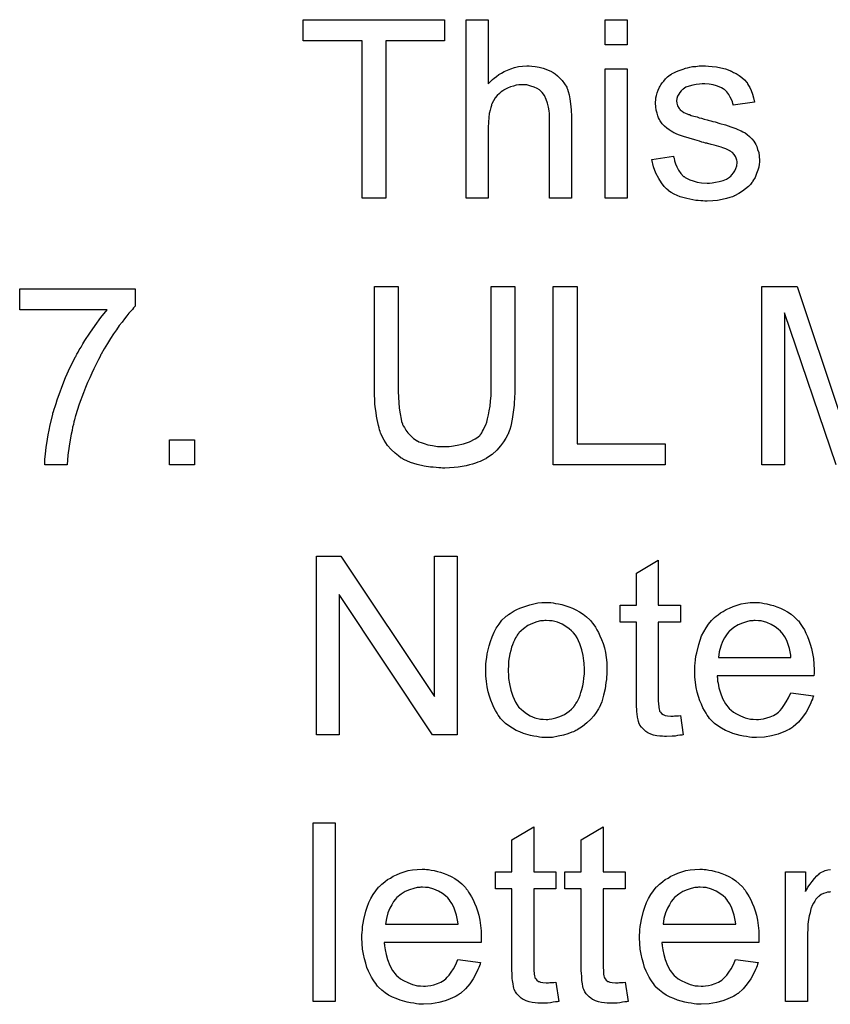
# Model space of a CAD drawing. Extents: x -1.7 to 9, y -2.8 to 5.2.
# Tile 87 of 227: x 3.95 to 4.313, y -0.651 to -0.21. Entities that reach past the tile are written whole.
import ezdxf

# ---------------------------------------------------------------- set-up
doc = ezdxf.new("R2010")
doc.units = 0
doc.layers.add('qfn32-50-23-b_document', color=1, linetype='CONTINUOUS')

msp = doc.modelspace()

# ---------------------------------------------------------------- linework, layer by layer
at = {"layer": 'qfn32-50-23-b_document', "color": 1}
for points in [[(4.140558, -0.219006), (4.114178, -0.219006), (4.114178, -0.289583), (4.103534, -0.289583), (4.103534, -0.219006), (4.077154, -0.219006), (4.077154, -0.209519), (4.140558, -0.209519), (4.140558, -0.219006)], [(4.160111, -0.238212), (4.160227, -0.238096), (4.160458, -0.237865), (4.160805, -0.237518), (4.161384, -0.23694), (4.161962, -0.236361), (4.162772, -0.235667), (4.163814, -0.234973), (4.164855, -0.234163), (4.166012, -0.233469), (4.167285, -0.232774), (4.170293, -0.231502), (4.171913, -0.230923), (4.173648, -0.230576), (4.175499, -0.230345), (4.17735, -0.230229), (4.178392, -0.230229), (4.179664, -0.230345), (4.181169, -0.230576), (4.182904, -0.230807), (4.184755, -0.23127), (4.186606, -0.231964), (4.188458, -0.232774), (4.188689, -0.23289), (4.189268, -0.233237), (4.190078, -0.233816), (4.191119, -0.234625), (4.19216, -0.235667), (4.193317, -0.236824), (4.194358, -0.238212), (4.195284, -0.239832), (4.1954, -0.240063), (4.195631, -0.240642), (4.195978, -0.241683), (4.196325, -0.243187), (4.196672, -0.245038), (4.19702, -0.247237), (4.197251, -0.249898), (4.197367, -0.252906), (4.197367, -0.289583), (4.187532, -0.289583), (4.187532, -0.25279), (4.187532, -0.252675), (4.187532, -0.252443), (4.187532, -0.252096), (4.187532, -0.251633), (4.187416, -0.250361), (4.187185, -0.248741), (4.186722, -0.247005), (4.186144, -0.24527), (4.185334, -0.243534), (4.184292, -0.242146), (4.184177, -0.24203), (4.183714, -0.241567), (4.18302, -0.240989), (4.181979, -0.240411), (4.180706, -0.239716), (4.179202, -0.239254), (4.17735, -0.238791), (4.175268, -0.238675), (4.174574, -0.238675), (4.173764, -0.238791), (4.172607, -0.238906), (4.17145, -0.239254), (4.170061, -0.239601), (4.168673, -0.240179), (4.167169, -0.240989), (4.167053, -0.241105), (4.16659, -0.241452), (4.165896, -0.241915), (4.165086, -0.242609), (4.164161, -0.243534), (4.163235, -0.244576), (4.162425, -0.245848), (4.161731, -0.247237), (4.161615, -0.247468), (4.1615, -0.247931), (4.161268, -0.248857), (4.160921, -0.250014), (4.160574, -0.251518), (4.160343, -0.253369), (4.160227, -0.255452), (4.160111, -0.257881), (4.160111, -0.289583), (4.150277, -0.289583), (4.150277, -0.209519), (4.160111, -0.209519), (4.160111, -0.238212)], [(4.222358, -0.220742), (4.212523, -0.220742), (4.212523, -0.209519), (4.222358, -0.209519), (4.222358, -0.220742)], [(4.222358, -0.289583), (4.212523, -0.289583), (4.212523, -0.231502), (4.222358, -0.231502), (4.222358, -0.289583)], [(4.258803, -0.230345), (4.260539, -0.23046), (4.26239, -0.230692), (4.264357, -0.231154), (4.26644, -0.231617), (4.268406, -0.232311), (4.268522, -0.232311), (4.268638, -0.232427), (4.269216, -0.232659), (4.270142, -0.233121), (4.271299, -0.2337), (4.272572, -0.23451), (4.273844, -0.235435), (4.275001, -0.236477), (4.276043, -0.237634), (4.276158, -0.237749), (4.27639, -0.238212), (4.276852, -0.239022), (4.277431, -0.239948), (4.27801, -0.241336), (4.278588, -0.24284), (4.279051, -0.244576), (4.279514, -0.246542), (4.26991, -0.247815), (4.26991, -0.247584), (4.269795, -0.247121), (4.269563, -0.246311), (4.269216, -0.24527), (4.268638, -0.244228), (4.267944, -0.243071), (4.267134, -0.241915), (4.265977, -0.240873), (4.265861, -0.240757), (4.265398, -0.240526), (4.264704, -0.240063), (4.263663, -0.239601), (4.262506, -0.239138), (4.261002, -0.238675), (4.25915, -0.238444), (4.257184, -0.238328), (4.256026, -0.238328), (4.254869, -0.238444), (4.253365, -0.238559), (4.251861, -0.238906), (4.250242, -0.239253), (4.248737, -0.239832), (4.247465, -0.240642), (4.247349, -0.240757), (4.247002, -0.240989), (4.246539, -0.241452), (4.246076, -0.242146), (4.245498, -0.24284), (4.245035, -0.243766), (4.244688, -0.244807), (4.244572, -0.245848), (4.244572, -0.245964), (4.244572, -0.246195), (4.244688, -0.246542), (4.244688, -0.247005), (4.245035, -0.248162), (4.245729, -0.249319), (4.245845, -0.249435), (4.245961, -0.249551), (4.246192, -0.249898), (4.246655, -0.250245), (4.247118, -0.250592), (4.247812, -0.251055), (4.248622, -0.251402), (4.249547, -0.251865), (4.249663, -0.251865), (4.249894, -0.25198), (4.250357, -0.252096), (4.251167, -0.252443), (4.252324, -0.25279), (4.253828, -0.253137), (4.254754, -0.253484), (4.255795, -0.253716), (4.256952, -0.254063), (4.258225, -0.25441), (4.258341, -0.25441), (4.258688, -0.254526), (4.259266, -0.254642), (4.25996, -0.254873), (4.26077, -0.255104), (4.261811, -0.255336), (4.26401, -0.25603), (4.26644, -0.256724), (4.268869, -0.257534), (4.271068, -0.258344), (4.271993, -0.258691), (4.272803, -0.259038), (4.273034, -0.259154), (4.273497, -0.259385), (4.274191, -0.259732), (4.275233, -0.260311), (4.276274, -0.261005), (4.277315, -0.261931), (4.278357, -0.262972), (4.279282, -0.264129), (4.279398, -0.264245), (4.279629, -0.264707), (4.280092, -0.265402), (4.280555, -0.266443), (4.280902, -0.267716), (4.281365, -0.269104), (4.281596, -0.270724), (4.281712, -0.272575), (4.281712, -0.272806), (4.281712, -0.273385), (4.281596, -0.27431), (4.281365, -0.275583), (4.281018, -0.276972), (4.280439, -0.278476), (4.279745, -0.280211), (4.278819, -0.281831), (4.278704, -0.282062), (4.278241, -0.282525), (4.277662, -0.283335), (4.276737, -0.284261), (4.275464, -0.285302), (4.274076, -0.286459), (4.272456, -0.2875), (4.270489, -0.288542), (4.270373, -0.288542), (4.270258, -0.288657), (4.269563, -0.288889), (4.268406, -0.289236), (4.266902, -0.289699), (4.265051, -0.290161), (4.262968, -0.290509), (4.26077, -0.29074), (4.258225, -0.290856), (4.257184, -0.290856), (4.256374, -0.29074), (4.255448, -0.29074), (4.254291, -0.290624), (4.253134, -0.290509), (4.251861, -0.290277), (4.249084, -0.289699), (4.246192, -0.288889), (4.243415, -0.287732), (4.242142, -0.287038), (4.240985, -0.286228), (4.24087, -0.286112), (4.240754, -0.285996), (4.24006, -0.285302), (4.239019, -0.284261), (4.237862, -0.282641), (4.236589, -0.280674), (4.235316, -0.27836), (4.234275, -0.275468), (4.233465, -0.272228), (4.243184, -0.270724), (4.243184, -0.270839), (4.243184, -0.270955), (4.243415, -0.271649), (4.243647, -0.272806), (4.244109, -0.274079), (4.244688, -0.275467), (4.245382, -0.276972), (4.246423, -0.278476), (4.247696, -0.279748), (4.247927, -0.279864), (4.24839, -0.280211), (4.249316, -0.280674), (4.250473, -0.281252), (4.251977, -0.281831), (4.253712, -0.282294), (4.255795, -0.282641), (4.258225, -0.282757), (4.259382, -0.282757), (4.260539, -0.282641), (4.262043, -0.282409), (4.263663, -0.282062), (4.265398, -0.2816), (4.266902, -0.281021), (4.268291, -0.280096), (4.268406, -0.27998), (4.268869, -0.279633), (4.269332, -0.279054), (4.270026, -0.278244), (4.270605, -0.277319), (4.271183, -0.276162), (4.27153, -0.275005), (4.271646, -0.273616), (4.271646, -0.273501), (4.271646, -0.273038), (4.27153, -0.272459), (4.271299, -0.271649), (4.270952, -0.270839), (4.270373, -0.27003), (4.269679, -0.269104), (4.268638, -0.26841), (4.268522, -0.268294), (4.268175, -0.268178), (4.267596, -0.267831), (4.266671, -0.267484), (4.265283, -0.267021), (4.264473, -0.266674), (4.263547, -0.266443), (4.262506, -0.266096), (4.261349, -0.265749), (4.260076, -0.265402), (4.258572, -0.265055), (4.258456, -0.265055), (4.258109, -0.264939), (4.257531, -0.264823), (4.256836, -0.264592), (4.255911, -0.26436), (4.254869, -0.264013), (4.252671, -0.263435), (4.250126, -0.262625), (4.247696, -0.261931), (4.245382, -0.261121), (4.244341, -0.260658), (4.243531, -0.260311), (4.2433, -0.260195), (4.242837, -0.259964), (4.242142, -0.259501), (4.241217, -0.258922), (4.240176, -0.258113), (4.239134, -0.257187), (4.238093, -0.256146), (4.237167, -0.254873), (4.237052, -0.254757), (4.23682, -0.254294), (4.236473, -0.253484), (4.236126, -0.252559), (4.235779, -0.251402), (4.235432, -0.250014), (4.2352, -0.248625), (4.235085, -0.247005), (4.235085, -0.246774), (4.235085, -0.246311), (4.2352, -0.245617), (4.235316, -0.244576), (4.235548, -0.243534), (4.235779, -0.242262), (4.236242, -0.241105), (4.23682, -0.239832), (4.236936, -0.239716), (4.237167, -0.239253), (4.237515, -0.238675), (4.238093, -0.237865), (4.238787, -0.237055), (4.239597, -0.236014), (4.240523, -0.235088), (4.24168, -0.234278), (4.241795, -0.234163), (4.242142, -0.234047), (4.242605, -0.2337), (4.2433, -0.233353), (4.244225, -0.23289), (4.245266, -0.232427), (4.246539, -0.231964), (4.247927, -0.231501), (4.248159, -0.231386), (4.248622, -0.23127), (4.249432, -0.231039), (4.250473, -0.230807), (4.251746, -0.230576), (4.253134, -0.23046), (4.254754, -0.230229), (4.257531, -0.230229), (4.258803, -0.230345)], [(4.001834, -0.337876), (4.001718, -0.337992), (4.001486, -0.338223), (4.001024, -0.338686), (4.000561, -0.33938), (3.999867, -0.34019), (3.998941, -0.341116), (3.998015, -0.342273), (3.996974, -0.343661), (3.995933, -0.34505), (3.99466, -0.346669), (3.993387, -0.348521), (3.992115, -0.350372), (3.990726, -0.352454), (3.989338, -0.354653), (3.98795, -0.357082), (3.986561, -0.359512), (3.986445, -0.359628), (3.986214, -0.360091), (3.985867, -0.360785), (3.985289, -0.361826), (3.98471, -0.363099), (3.984016, -0.364487), (3.983206, -0.366107), (3.982396, -0.367958), (3.98147, -0.370041), (3.980429, -0.372123), (3.979503, -0.374437), (3.978578, -0.376867), (3.976727, -0.381842), (3.974991, -0.387164), (3.974991, -0.38728), (3.974876, -0.387627), (3.97476, -0.388206), (3.974528, -0.3889), (3.974297, -0.389825), (3.974066, -0.390983), (3.973718, -0.392255), (3.973487, -0.393644), (3.97314, -0.395263), (3.972793, -0.396999), (3.972214, -0.400701), (3.971636, -0.404751), (3.971289, -0.409147), (3.961223, -0.409147), (3.961223, -0.409032), (3.961223, -0.408685), (3.961223, -0.408222), (3.961339, -0.407528), (3.961339, -0.406602), (3.961454, -0.405445), (3.96157, -0.404172), (3.961686, -0.402784), (3.961917, -0.401164), (3.962148, -0.399544), (3.962496, -0.397577), (3.962843, -0.395611), (3.96319, -0.393528), (3.963653, -0.391214), (3.96481, -0.38647), (3.96481, -0.386354), (3.964925, -0.385892), (3.965157, -0.385197), (3.965504, -0.384156), (3.965851, -0.382999), (3.966314, -0.381611), (3.966776, -0.379991), (3.967471, -0.378255), (3.968165, -0.376289), (3.968859, -0.374322), (3.970595, -0.369925), (3.972677, -0.365297), (3.974991, -0.360669), (3.975107, -0.360553), (3.975338, -0.360091), (3.975685, -0.359512), (3.976148, -0.358587), (3.976727, -0.357545), (3.977537, -0.356272), (3.978347, -0.354884), (3.979272, -0.35338), (3.98147, -0.350025), (3.983784, -0.346554), (3.986445, -0.342967), (3.989222, -0.339612), (3.95, -0.339612), (3.95, -0.330124), (4.001834, -0.330124), (4.001834, -0.337876)], [(4.172028, -0.375363), (4.172028, -0.375479), (4.172028, -0.375942), (4.172028, -0.37652), (4.172028, -0.37733), (4.171913, -0.378371), (4.171913, -0.379528), (4.171797, -0.380917), (4.171681, -0.382305), (4.171334, -0.385429), (4.170871, -0.388668), (4.170177, -0.391792), (4.169714, -0.393296), (4.169252, -0.394685), (4.169252, -0.394801), (4.169136, -0.395032), (4.168904, -0.395379), (4.168673, -0.395842), (4.167979, -0.397115), (4.166938, -0.398734), (4.165549, -0.400586), (4.163929, -0.402437), (4.161847, -0.404404), (4.159301, -0.406139), (4.159186, -0.406139), (4.158954, -0.406371), (4.158607, -0.406486), (4.158029, -0.406833), (4.157334, -0.40718), (4.156409, -0.407528), (4.155483, -0.407875), (4.154326, -0.408337), (4.153053, -0.4088), (4.151665, -0.409147), (4.150161, -0.409495), (4.148426, -0.409842), (4.14669, -0.410073), (4.144839, -0.410304), (4.140674, -0.410536), (4.139632, -0.410536), (4.138822, -0.41042), (4.137897, -0.41042), (4.13674, -0.410304), (4.135467, -0.410189), (4.134194, -0.410073), (4.131302, -0.40961), (4.128178, -0.408916), (4.12517, -0.40799), (4.122277, -0.406718), (4.122162, -0.406718), (4.12193, -0.406486), (4.121583, -0.406255), (4.12112, -0.406024), (4.119848, -0.405098), (4.118343, -0.403825), (4.116608, -0.402205), (4.114988, -0.400354), (4.113368, -0.39804), (4.112096, -0.395495), (4.112096, -0.395379), (4.11198, -0.395148), (4.111864, -0.394685), (4.111633, -0.394106), (4.111401, -0.393412), (4.11117, -0.392487), (4.110823, -0.391445), (4.110592, -0.390173), (4.11036, -0.388784), (4.110013, -0.38728), (4.109782, -0.38566), (4.10955, -0.383925), (4.109319, -0.381958), (4.109203, -0.379875), (4.109087, -0.377677), (4.109087, -0.375363), (4.109087, -0.329083), (4.119732, -0.329083), (4.119732, -0.375363), (4.119732, -0.375479), (4.119732, -0.375826), (4.119732, -0.376404), (4.119732, -0.377099), (4.119848, -0.377908), (4.119848, -0.37895), (4.119963, -0.381148), (4.120195, -0.383693), (4.120542, -0.386239), (4.121005, -0.388668), (4.121236, -0.38971), (4.121583, -0.390751), (4.121699, -0.390983), (4.12193, -0.391561), (4.122509, -0.392371), (4.123203, -0.393528), (4.124013, -0.394685), (4.12517, -0.395958), (4.126558, -0.39723), (4.128178, -0.398272), (4.128409, -0.398387), (4.128988, -0.398734), (4.130029, -0.399082), (4.131418, -0.399544), (4.133037, -0.400123), (4.13512, -0.40047), (4.137318, -0.400817), (4.139748, -0.400933), (4.140905, -0.400933), (4.141599, -0.400817), (4.142641, -0.400817), (4.143682, -0.400701), (4.146227, -0.400238), (4.149004, -0.39966), (4.151665, -0.398734), (4.154211, -0.397462), (4.155368, -0.396652), (4.156409, -0.395726), (4.156525, -0.395611), (4.15664, -0.395495), (4.156872, -0.395148), (4.157219, -0.394685), (4.157566, -0.393991), (4.158029, -0.393296), (4.158491, -0.392255), (4.158954, -0.391214), (4.159417, -0.389941), (4.159764, -0.388437), (4.160227, -0.386702), (4.160574, -0.38485), (4.160921, -0.382768), (4.161153, -0.38057), (4.161384, -0.378024), (4.161384, -0.375363), (4.161384, -0.329083), (4.172028, -0.329083), (4.172028, -0.375363)], [(4.199912, -0.39966), (4.239366, -0.39966), (4.239366, -0.409147), (4.189268, -0.409147), (4.189268, -0.329083), (4.199912, -0.329083), (4.199912, -0.39966)], [(4.316075, -0.409147), (4.292935, -0.341), (4.292935, -0.409147), (4.282753, -0.409147), (4.282753, -0.329083), (4.298604, -0.329083), (4.317579, -0.385892)], [(4.028329, -0.409147), (4.017106, -0.409147), (4.017106, -0.397925), (4.028329, -0.397925), (4.028329, -0.409147)], [(4.146111, -0.5301), (4.13512, -0.5301), (4.093237, -0.467275), (4.093237, -0.5301), (4.083055, -0.5301), (4.083055, -0.450036), (4.093931, -0.450036), (4.13593, -0.512977), (4.13593, -0.450036), (4.146111, -0.450036), (4.146111, -0.5301)], [(4.236358, -0.472019), (4.246308, -0.472019), (4.246308, -0.479655), (4.236358, -0.479655), (4.236358, -0.513786), (4.236358, -0.514018), (4.236358, -0.514481), (4.236358, -0.515175), (4.236473, -0.515985), (4.236589, -0.517836), (4.236705, -0.518646), (4.23682, -0.519224), (4.236936, -0.519456), (4.237283, -0.519918), (4.237746, -0.520497), (4.238556, -0.521076), (4.238787, -0.521191), (4.239366, -0.521423), (4.240407, -0.521654), (4.241911, -0.52177), (4.243068, -0.52177), (4.243647, -0.521654), (4.244457, -0.521654), (4.245382, -0.521538), (4.246308, -0.521423), (4.24758, -0.5301), (4.247349, -0.5301), (4.246886, -0.530216), (4.246076, -0.530332), (4.245035, -0.530447), (4.243878, -0.530679), (4.242605, -0.530794), (4.24006, -0.53091), (4.239134, -0.53091), (4.238209, -0.530794), (4.237052, -0.530679), (4.235663, -0.530563), (4.234275, -0.530216), (4.233002, -0.529869), (4.23173, -0.52929), (4.231614, -0.529175), (4.231267, -0.528943), (4.230804, -0.528596), (4.23011, -0.528018), (4.229531, -0.527439), (4.228837, -0.526629), (4.228143, -0.525819), (4.22768, -0.524778), (4.22768, -0.524662), (4.227449, -0.524199), (4.227333, -0.52339), (4.227101, -0.522233), (4.22687, -0.520729), (4.226754, -0.519803), (4.226754, -0.518762), (4.226639, -0.517489), (4.226523, -0.516216), (4.226523, -0.514828), (4.226523, -0.513208), (4.226523, -0.479655), (4.219234, -0.479655), (4.219234, -0.472019), (4.226523, -0.472019), (4.226523, -0.457672), (4.236358, -0.451771), (4.236358, -0.472019)], [(4.188111, -0.470862), (4.189152, -0.470978), (4.190309, -0.471209), (4.191582, -0.47144), (4.193086, -0.471672), (4.19621, -0.472713), (4.197829, -0.473291), (4.199449, -0.474101), (4.201069, -0.474911), (4.202689, -0.476068), (4.204193, -0.477225), (4.205697, -0.478614), (4.205813, -0.478729), (4.206044, -0.478961), (4.206391, -0.479424), (4.206854, -0.480002), (4.207432, -0.480812), (4.208127, -0.481853), (4.208821, -0.48301), (4.209515, -0.484283), (4.210209, -0.485671), (4.210904, -0.487407), (4.211598, -0.489142), (4.212176, -0.491109), (4.212639, -0.493192), (4.212986, -0.49539), (4.213217, -0.497704), (4.213333, -0.50025), (4.213333, -0.500365), (4.213333, -0.500712), (4.213333, -0.501291), (4.213333, -0.502101), (4.213217, -0.503026), (4.213102, -0.504183), (4.213102, -0.50534), (4.21287, -0.506613), (4.212523, -0.509506), (4.211829, -0.512398), (4.211019, -0.515291), (4.209862, -0.517952), (4.209862, -0.518067), (4.209747, -0.518183), (4.209515, -0.51853), (4.209284, -0.518993), (4.208474, -0.52015), (4.207432, -0.521538), (4.206044, -0.523158), (4.204309, -0.524778), (4.202342, -0.526398), (4.200028, -0.527902), (4.199912, -0.527902), (4.199796, -0.528018), (4.199449, -0.528249), (4.198871, -0.52848), (4.198292, -0.528712), (4.197598, -0.528943), (4.195863, -0.529637), (4.193896, -0.530216), (4.191466, -0.530794), (4.188921, -0.531257), (4.186144, -0.531373), (4.184987, -0.531373), (4.184061, -0.531257), (4.18302, -0.531141), (4.181863, -0.53091), (4.180474, -0.530679), (4.179086, -0.530447), (4.175962, -0.529522), (4.174227, -0.528827), (4.172607, -0.528133), (4.170987, -0.527208), (4.169367, -0.526166), (4.167863, -0.525009), (4.166359, -0.523621), (4.166243, -0.523505), (4.166012, -0.523274), (4.165665, -0.522811), (4.165202, -0.522117), (4.164623, -0.521307), (4.164045, -0.520381), (4.163351, -0.519224), (4.162657, -0.517836), (4.161962, -0.516332), (4.161268, -0.514596), (4.16069, -0.512745), (4.160111, -0.510778), (4.159648, -0.50858), (4.159301, -0.506266), (4.15907, -0.503721), (4.158954, -0.50106), (4.158954, -0.500828), (4.158954, -0.500365), (4.15907, -0.499555), (4.15907, -0.498398), (4.159186, -0.497126), (4.159417, -0.495506), (4.159648, -0.493886), (4.160111, -0.492035), (4.160574, -0.490184), (4.161153, -0.488217), (4.161847, -0.486134), (4.162772, -0.484167), (4.163698, -0.482316), (4.164971, -0.480465), (4.166243, -0.478729), (4.167863, -0.477225), (4.167979, -0.47711), (4.16821, -0.476994), (4.168673, -0.476647), (4.169252, -0.476184), (4.169946, -0.475721), (4.170871, -0.475143), (4.171797, -0.474564), (4.172954, -0.473986), (4.174227, -0.473407), (4.175615, -0.472829), (4.178739, -0.471787), (4.182326, -0.470978), (4.184177, -0.470862), (4.186144, -0.470746), (4.187301, -0.470746), (4.188111, -0.470862)], [(4.281712, -0.470862), (4.282637, -0.470977), (4.283794, -0.471209), (4.285067, -0.47144), (4.286571, -0.471787), (4.28796, -0.472134), (4.289579, -0.472713), (4.291084, -0.473291), (4.292703, -0.474101), (4.294323, -0.475027), (4.295943, -0.476068), (4.297447, -0.477341), (4.298836, -0.478729), (4.298951, -0.478845), (4.299183, -0.479076), (4.29953, -0.479539), (4.299993, -0.480233), (4.300571, -0.481043), (4.30115, -0.481969), (4.301844, -0.483126), (4.302538, -0.484514), (4.303232, -0.486018), (4.303926, -0.487638), (4.304505, -0.489489), (4.305083, -0.491456), (4.305546, -0.493655), (4.305893, -0.495969), (4.306125, -0.498398), (4.30624, -0.501059), (4.30624, -0.501175), (4.30624, -0.501638), (4.30624, -0.502448), (4.306125, -0.503605), (4.262737, -0.503605), (4.262737, -0.503721), (4.262737, -0.504068), (4.262853, -0.50453), (4.262853, -0.505225), (4.262968, -0.506034), (4.2632, -0.50696), (4.263547, -0.509043), (4.264241, -0.511357), (4.265167, -0.513902), (4.26644, -0.516216), (4.268059, -0.518299), (4.268175, -0.518299), (4.268291, -0.51853), (4.268985, -0.519109), (4.270026, -0.519918), (4.271415, -0.520728), (4.273266, -0.521654), (4.275348, -0.522464), (4.277662, -0.523042), (4.278935, -0.523158), (4.280324, -0.523274), (4.281249, -0.523274), (4.28229, -0.523158), (4.283563, -0.522927), (4.284952, -0.52258), (4.286571, -0.522117), (4.288075, -0.521423), (4.289579, -0.520497), (4.289695, -0.520381), (4.290274, -0.519918), (4.290968, -0.519224), (4.291778, -0.518299), (4.292703, -0.517026), (4.293745, -0.515406), (4.294786, -0.513555), (4.295712, -0.511357), (4.305893, -0.512629), (4.305893, -0.512745), (4.305778, -0.512976), (4.305662, -0.513439), (4.30543, -0.514134), (4.305083, -0.514828), (4.304736, -0.515753), (4.303811, -0.51772), (4.302654, -0.519918), (4.301034, -0.522232), (4.299183, -0.524431), (4.296869, -0.526513), (4.296753, -0.526513), (4.296521, -0.526745), (4.296174, -0.526976), (4.295712, -0.527323), (4.295017, -0.52767), (4.294323, -0.528018), (4.293398, -0.52848), (4.292356, -0.528943), (4.291199, -0.529406), (4.290042, -0.529869), (4.28715, -0.530563), (4.28391, -0.531141), (4.280324, -0.531373), (4.279051, -0.531373), (4.278241, -0.531257), (4.2772, -0.531141), (4.275927, -0.53091), (4.274538, -0.530679), (4.273034, -0.530447), (4.269795, -0.529522), (4.268059, -0.528827), (4.26644, -0.528133), (4.264704, -0.527208), (4.263084, -0.526166), (4.26158, -0.525009), (4.260076, -0.523621), (4.25996, -0.523505), (4.259729, -0.523274), (4.259382, -0.522811), (4.258919, -0.522117), (4.258341, -0.521307), (4.257762, -0.520381), (4.257068, -0.519224), (4.256374, -0.517952), (4.255679, -0.516447), (4.254985, -0.514828), (4.254407, -0.512976), (4.253828, -0.51101), (4.253365, -0.508927), (4.253018, -0.506613), (4.252787, -0.504183), (4.252671, -0.501638), (4.252671, -0.501522), (4.252671, -0.500944), (4.252671, -0.50025), (4.252787, -0.499208), (4.252903, -0.497935), (4.253018, -0.496547), (4.25325, -0.494927), (4.253597, -0.493308), (4.254522, -0.489605), (4.255101, -0.487754), (4.255795, -0.485787), (4.256721, -0.483936), (4.257762, -0.4822), (4.258919, -0.480465), (4.260192, -0.478845), (4.260307, -0.478729), (4.260539, -0.478498), (4.261002, -0.478151), (4.26158, -0.477572), (4.262274, -0.476994), (4.2632, -0.4763), (4.264241, -0.47549), (4.265514, -0.474796), (4.266787, -0.473986), (4.268291, -0.473291), (4.26991, -0.472597), (4.271646, -0.472019), (4.273497, -0.47144), (4.275464, -0.471093), (4.277547, -0.470862), (4.279745, -0.470746), (4.280902, -0.470746), (4.281712, -0.470862)], [(4.186144, -0.478845), (4.185449, -0.478845), (4.184871, -0.478961), (4.183598, -0.479077), (4.181863, -0.479539), (4.179896, -0.480233), (4.177813, -0.481159), (4.175846, -0.482548), (4.174805, -0.483473), (4.17388, -0.484399), (4.17388, -0.484514), (4.173648, -0.48463), (4.173417, -0.484977), (4.17307, -0.48544), (4.172722, -0.486019), (4.172375, -0.486713), (4.171913, -0.487638), (4.17145, -0.488564), (4.170987, -0.489721), (4.170524, -0.490878), (4.170177, -0.492266), (4.16983, -0.49377), (4.169483, -0.49539), (4.169252, -0.497126), (4.169136, -0.499093), (4.16902, -0.50106), (4.16902, -0.501175), (4.16902, -0.501522), (4.16902, -0.502101), (4.169136, -0.502911), (4.169136, -0.503836), (4.169252, -0.504878), (4.169599, -0.507307), (4.170177, -0.510084), (4.171103, -0.512861), (4.17226, -0.515522), (4.17307, -0.516679), (4.17388, -0.517836), (4.173995, -0.517836), (4.174111, -0.518067), (4.174805, -0.518646), (4.175846, -0.519572), (4.177235, -0.520497), (4.17897, -0.521538), (4.181053, -0.522464), (4.183483, -0.523043), (4.184755, -0.523158), (4.186144, -0.523274), (4.186838, -0.523274), (4.187416, -0.523158), (4.188689, -0.522927), (4.190425, -0.52258), (4.192276, -0.521885), (4.194358, -0.52096), (4.196325, -0.519572), (4.197367, -0.518646), (4.198292, -0.51772), (4.198408, -0.517605), (4.198524, -0.517489), (4.198755, -0.517142), (4.199102, -0.516679), (4.199449, -0.516101), (4.199912, -0.515406), (4.200375, -0.514481), (4.200838, -0.513555), (4.2013, -0.512398), (4.201648, -0.511125), (4.20211, -0.509737), (4.202457, -0.508233), (4.202805, -0.506497), (4.203036, -0.504762), (4.203267, -0.502795), (4.203267, -0.500712), (4.203267, -0.500597), (4.203267, -0.50025), (4.203267, -0.499671), (4.203152, -0.498977), (4.203152, -0.498051), (4.203036, -0.49701), (4.202689, -0.49458), (4.20211, -0.492035), (4.201185, -0.489258), (4.199912, -0.486713), (4.199218, -0.48544), (4.198292, -0.484399), (4.198292, -0.484283), (4.198061, -0.484167), (4.197367, -0.483473), (4.196325, -0.482663), (4.194937, -0.481622), (4.193201, -0.480581), (4.191119, -0.479655), (4.188805, -0.479077), (4.187532, -0.478961), (4.186144, -0.478845)], [(4.279861, -0.478845), (4.279167, -0.478845), (4.278704, -0.478961), (4.277431, -0.479076), (4.275927, -0.479423), (4.274076, -0.480002), (4.272109, -0.480812), (4.270258, -0.481969), (4.268406, -0.483473), (4.268175, -0.483704), (4.267712, -0.484283), (4.266902, -0.485324), (4.266092, -0.486713), (4.265167, -0.488332), (4.264357, -0.490415), (4.263663, -0.492845), (4.263316, -0.495506), (4.295827, -0.495506), (4.295827, -0.49539), (4.295827, -0.495159), (4.295712, -0.494812), (4.295712, -0.494349), (4.29548, -0.49296), (4.295133, -0.491456), (4.294555, -0.489605), (4.293976, -0.48787), (4.293051, -0.486134), (4.292009, -0.48463), (4.292009, -0.484514), (4.291778, -0.484399), (4.291199, -0.483704), (4.290158, -0.482779), (4.28877, -0.481738), (4.287034, -0.480696), (4.284952, -0.479771), (4.282522, -0.479076), (4.281249, -0.478961), (4.279861, -0.478845)], [(4.091501, -0.649665), (4.081666, -0.649665), (4.081666, -0.5696), (4.091501, -0.5696), (4.091501, -0.649665)], [(4.180474, -0.591583), (4.190425, -0.591583), (4.190425, -0.599219), (4.180474, -0.599219), (4.180474, -0.633351), (4.180474, -0.633582), (4.180474, -0.634045), (4.180474, -0.634739), (4.18059, -0.635549), (4.180706, -0.6374), (4.180821, -0.63821), (4.180937, -0.638789), (4.181053, -0.63902), (4.1814, -0.639483), (4.181863, -0.640062), (4.182673, -0.64064), (4.182904, -0.640756), (4.183483, -0.640987), (4.184524, -0.641218), (4.186028, -0.641334), (4.187185, -0.641334), (4.187763, -0.641218), (4.188573, -0.641218), (4.189499, -0.641103), (4.190425, -0.640987), (4.191697, -0.649665), (4.191466, -0.649665), (4.191003, -0.64978), (4.190193, -0.649896), (4.189152, -0.650012), (4.187995, -0.650243), (4.186722, -0.650359), (4.184177, -0.650475), (4.183251, -0.650475), (4.182325, -0.650359), (4.181168, -0.650243), (4.17978, -0.650127), (4.178392, -0.64978), (4.177119, -0.649433), (4.175846, -0.648855), (4.175731, -0.648739), (4.175383, -0.648508), (4.174921, -0.64816), (4.174226, -0.647582), (4.173648, -0.647004), (4.172954, -0.646194), (4.17226, -0.645384), (4.171797, -0.644342), (4.171797, -0.644227), (4.171565, -0.643764), (4.17145, -0.642954), (4.171218, -0.641797), (4.170987, -0.640293), (4.170871, -0.639367), (4.170871, -0.638326), (4.170756, -0.637053), (4.17064, -0.635781), (4.17064, -0.634392), (4.17064, -0.632772), (4.17064, -0.599219), (4.163351, -0.599219), (4.163351, -0.591583), (4.17064, -0.591583), (4.17064, -0.577236), (4.180474, -0.571336), (4.180474, -0.591583)], [(4.211598, -0.591583), (4.221548, -0.591583), (4.221548, -0.599219), (4.211598, -0.599219), (4.211598, -0.633351), (4.211598, -0.633582), (4.211598, -0.634045), (4.211598, -0.634739), (4.211713, -0.635549), (4.211829, -0.6374), (4.211945, -0.63821), (4.21206, -0.638789), (4.212176, -0.63902), (4.212523, -0.639483), (4.212986, -0.640062), (4.213796, -0.64064), (4.214027, -0.640756), (4.214606, -0.640987), (4.215647, -0.641218), (4.217151, -0.641334), (4.218308, -0.641334), (4.218887, -0.641218), (4.219697, -0.641218), (4.220622, -0.641103), (4.221548, -0.640987), (4.22282, -0.649665), (4.222589, -0.649665), (4.222126, -0.64978), (4.221316, -0.649896), (4.220275, -0.650012), (4.219118, -0.650243), (4.217845, -0.650359), (4.2153, -0.650475), (4.214374, -0.650475), (4.213449, -0.650359), (4.212292, -0.650243), (4.210903, -0.650127), (4.209515, -0.64978), (4.208242, -0.649433), (4.20697, -0.648855), (4.206854, -0.648739), (4.206507, -0.648508), (4.206044, -0.64816), (4.20535, -0.647582), (4.204771, -0.647004), (4.204077, -0.646194), (4.203383, -0.645384), (4.20292, -0.644342), (4.20292, -0.644227), (4.202689, -0.643764), (4.202573, -0.642954), (4.202342, -0.641797), (4.20211, -0.640293), (4.201994, -0.639367), (4.201994, -0.638326), (4.201879, -0.637053), (4.201763, -0.635781), (4.201763, -0.634392), (4.201763, -0.632772), (4.201763, -0.599219), (4.194474, -0.599219), (4.194474, -0.591583), (4.201763, -0.591583), (4.201763, -0.577236), (4.211598, -0.571336), (4.211598, -0.591583)], [(4.132459, -0.590426), (4.133384, -0.590542), (4.134541, -0.590773), (4.135814, -0.591005), (4.137318, -0.591352), (4.138707, -0.591699), (4.140326, -0.592277), (4.141831, -0.592856), (4.14345, -0.593666), (4.14507, -0.594591), (4.14669, -0.595633), (4.148194, -0.596905), (4.149582, -0.598294), (4.149698, -0.598409), (4.14993, -0.598641), (4.150277, -0.599104), (4.150739, -0.599798), (4.151318, -0.600608), (4.151896, -0.601533), (4.152591, -0.60269), (4.153285, -0.604079), (4.153979, -0.605583), (4.154673, -0.607203), (4.155252, -0.609054), (4.15583, -0.611021), (4.156293, -0.613219), (4.15664, -0.615533), (4.156872, -0.617963), (4.156987, -0.620624), (4.156987, -0.62074), (4.156987, -0.621202), (4.156987, -0.622012), (4.156872, -0.623169), (4.113484, -0.623169), (4.113484, -0.623285), (4.113484, -0.623632), (4.1136, -0.624095), (4.1136, -0.624789), (4.113715, -0.625599), (4.113947, -0.626525), (4.114294, -0.628607), (4.114988, -0.630921), (4.115914, -0.633467), (4.117186, -0.635781), (4.118806, -0.637863), (4.118922, -0.637863), (4.119038, -0.638095), (4.119732, -0.638673), (4.120773, -0.639483), (4.122162, -0.640293), (4.124013, -0.641218), (4.126095, -0.642028), (4.128409, -0.642607), (4.129682, -0.642723), (4.13107, -0.642838), (4.131996, -0.642838), (4.133037, -0.642723), (4.13431, -0.642491), (4.135698, -0.642144), (4.137318, -0.641681), (4.138822, -0.640987), (4.140326, -0.640062), (4.140442, -0.639946), (4.141021, -0.639483), (4.141715, -0.638789), (4.142525, -0.637863), (4.14345, -0.636591), (4.144492, -0.634971), (4.145533, -0.63312), (4.146458, -0.630921), (4.15664, -0.632194), (4.15664, -0.63231), (4.156524, -0.632541), (4.156409, -0.633004), (4.156177, -0.633698), (4.15583, -0.634392), (4.155483, -0.635318), (4.154557, -0.637285), (4.1534, -0.639483), (4.151781, -0.641797), (4.14993, -0.643995), (4.147615, -0.646078), (4.1475, -0.646078), (4.147268, -0.646309), (4.146921, -0.646541), (4.146458, -0.646888), (4.145764, -0.647235), (4.14507, -0.647582), (4.144145, -0.648045), (4.143103, -0.648508), (4.141946, -0.64897), (4.140789, -0.649433), (4.137897, -0.650127), (4.134657, -0.650706), (4.13107, -0.650937), (4.129798, -0.650937), (4.128988, -0.650822), (4.127947, -0.650706), (4.126674, -0.650475), (4.125285, -0.650243), (4.123781, -0.650012), (4.120542, -0.649086), (4.118806, -0.648392), (4.117186, -0.647698), (4.115451, -0.646772), (4.113831, -0.645731), (4.112327, -0.644574), (4.110823, -0.643185), (4.110707, -0.64307), (4.110476, -0.642838), (4.110129, -0.642375), (4.109666, -0.641681), (4.109087, -0.640871), (4.108509, -0.639946), (4.107815, -0.638789), (4.10712, -0.637516), (4.106426, -0.636012), (4.105732, -0.634392), (4.105154, -0.632541), (4.104575, -0.630574), (4.104112, -0.628491), (4.103765, -0.626178), (4.103534, -0.623748), (4.103418, -0.621202), (4.103418, -0.621087), (4.103418, -0.620508), (4.103418, -0.619814), (4.103534, -0.618773), (4.10365, -0.6175), (4.103765, -0.616112), (4.103997, -0.614492), (4.104344, -0.612872), (4.105269, -0.60917), (4.105848, -0.607318), (4.106542, -0.605351), (4.107468, -0.6035), (4.108509, -0.601765), (4.109666, -0.600029), (4.110939, -0.598409), (4.111054, -0.598294), (4.111286, -0.598062), (4.111748, -0.597715), (4.112327, -0.597137), (4.113021, -0.596558), (4.113947, -0.595864), (4.114988, -0.595054), (4.116261, -0.59436), (4.117533, -0.59355), (4.119038, -0.592856), (4.120657, -0.592162), (4.122393, -0.591583), (4.124244, -0.591005), (4.126211, -0.590658), (4.128294, -0.590426), (4.130492, -0.590311), (4.131649, -0.590311), (4.132459, -0.590426)], [(4.256952, -0.590426), (4.257878, -0.590542), (4.259035, -0.590773), (4.260307, -0.591005), (4.261811, -0.591352), (4.2632, -0.591699), (4.26482, -0.592277), (4.266324, -0.592856), (4.267944, -0.593666), (4.269563, -0.594591), (4.271183, -0.595633), (4.272687, -0.596905), (4.274076, -0.598294), (4.274191, -0.598409), (4.274423, -0.598641), (4.27477, -0.599104), (4.275233, -0.599798), (4.275811, -0.600608), (4.27639, -0.601533), (4.277084, -0.60269), (4.277778, -0.604079), (4.278472, -0.605583), (4.279166, -0.607203), (4.279745, -0.609054), (4.280323, -0.611021), (4.280786, -0.613219), (4.281133, -0.615533), (4.281365, -0.617963), (4.28148, -0.620624), (4.28148, -0.62074), (4.28148, -0.621202), (4.28148, -0.622012), (4.281365, -0.623169), (4.237977, -0.623169), (4.237977, -0.623285), (4.237977, -0.623632), (4.238093, -0.624095), (4.238093, -0.624789), (4.238209, -0.625599), (4.23844, -0.626524), (4.238787, -0.628607), (4.239481, -0.630921), (4.240407, -0.633466), (4.24168, -0.63578), (4.243299, -0.637863), (4.243415, -0.637863), (4.243531, -0.638095), (4.244225, -0.638673), (4.245266, -0.639483), (4.246655, -0.640293), (4.248506, -0.641218), (4.250588, -0.642028), (4.252903, -0.642607), (4.254175, -0.642722), (4.255564, -0.642838), (4.256489, -0.642838), (4.25753, -0.642722), (4.258803, -0.642491), (4.260192, -0.642144), (4.261811, -0.641681), (4.263315, -0.640987), (4.26482, -0.640061), (4.264935, -0.639946), (4.265514, -0.639483), (4.266208, -0.638789), (4.267018, -0.637863), (4.267944, -0.63659), (4.268985, -0.634971), (4.270026, -0.633119), (4.270952, -0.630921), (4.281133, -0.632194), (4.281133, -0.632309), (4.281018, -0.632541), (4.280902, -0.633004), (4.280671, -0.633698), (4.280323, -0.634392), (4.279976, -0.635318), (4.279051, -0.637285), (4.277894, -0.639483), (4.276274, -0.641797), (4.274423, -0.643995), (4.272109, -0.646078), (4.271993, -0.646078), (4.271762, -0.646309), (4.271414, -0.646541), (4.270952, -0.646888), (4.270257, -0.647235), (4.269563, -0.647582), (4.268638, -0.648045), (4.267596, -0.648508), (4.266439, -0.64897), (4.265282, -0.649433), (4.26239, -0.650127), (4.25915, -0.650706), (4.255564, -0.650937), (4.254291, -0.650937), (4.253481, -0.650822), (4.25244, -0.650706), (4.251167, -0.650474), (4.249779, -0.650243), (4.248275, -0.650012), (4.245035, -0.649086), (4.243299, -0.648392), (4.24168, -0.647698), (4.239944, -0.646772), (4.238324, -0.645731), (4.23682, -0.644574), (4.235316, -0.643185), (4.2352, -0.64307), (4.234969, -0.642838), (4.234622, -0.642375), (4.234159, -0.641681), (4.233581, -0.640871), (4.233002, -0.639946), (4.232308, -0.638789), (4.231614, -0.637516), (4.230919, -0.636012), (4.230225, -0.634392), (4.229647, -0.632541), (4.229068, -0.630574), (4.228605, -0.628491), (4.228258, -0.626178), (4.228027, -0.623748), (4.227911, -0.621202), (4.227911, -0.621087), (4.227911, -0.620508), (4.227911, -0.619814), (4.228027, -0.618773), (4.228143, -0.6175), (4.228258, -0.616112), (4.22849, -0.614492), (4.228837, -0.612872), (4.229762, -0.60917), (4.230341, -0.607318), (4.231035, -0.605351), (4.231961, -0.6035), (4.233002, -0.601765), (4.234159, -0.600029), (4.235432, -0.598409), (4.235547, -0.598294), (4.235779, -0.598062), (4.236242, -0.597715), (4.23682, -0.597137), (4.237514, -0.596558), (4.23844, -0.595864), (4.239481, -0.595054), (4.240754, -0.59436), (4.242027, -0.59355), (4.243531, -0.592856), (4.245151, -0.592162), (4.246886, -0.591583), (4.248737, -0.591005), (4.250704, -0.590658), (4.252787, -0.590426), (4.254985, -0.59031), (4.256142, -0.59031), (4.256952, -0.590426)], [(4.313645, -0.600492), (4.313066, -0.600608), (4.312257, -0.600723), (4.311447, -0.600955), (4.310405, -0.601302), (4.309364, -0.601765), (4.308439, -0.602459), (4.308323, -0.602575), (4.307976, -0.602806), (4.307629, -0.603269), (4.30705, -0.603847), (4.306472, -0.604657), (4.305893, -0.605583), (4.305315, -0.606624), (4.304852, -0.607897), (4.304736, -0.608128), (4.30462, -0.608822), (4.304389, -0.609864), (4.304042, -0.611252), (4.303695, -0.612988), (4.303463, -0.614955), (4.303348, -0.617037), (4.303232, -0.619351), (4.303232, -0.649664), (4.293398, -0.649664), (4.293398, -0.591583), (4.302306, -0.591583), (4.302306, -0.600376), (4.302422, -0.600261), (4.302885, -0.599451), (4.303463, -0.598409), (4.304389, -0.597137), (4.305315, -0.595864), (4.306356, -0.594476), (4.307397, -0.593319), (4.308439, -0.592393), (4.308554, -0.592277), (4.308901, -0.592046), (4.309596, -0.591699), (4.31029, -0.591352), (4.311215, -0.591005), (4.312372, -0.590658), (4.313529, -0.590426)], [(4.130608, -0.598409), (4.129913, -0.598409), (4.129451, -0.598525), (4.128178, -0.598641), (4.126674, -0.598988), (4.124823, -0.599567), (4.122856, -0.600376), (4.121005, -0.601533), (4.119153, -0.603038), (4.118922, -0.603269), (4.118459, -0.603847), (4.117649, -0.604889), (4.116839, -0.606277), (4.115914, -0.607897), (4.115104, -0.60998), (4.11441, -0.612409), (4.114062, -0.61507), (4.146574, -0.61507), (4.146574, -0.614955), (4.146574, -0.614723), (4.146458, -0.614376), (4.146458, -0.613913), (4.146227, -0.612525), (4.14588, -0.611021), (4.145301, -0.60917), (4.144723, -0.607434), (4.143797, -0.605699), (4.142756, -0.604194), (4.142756, -0.604079), (4.142525, -0.603963), (4.141946, -0.603269), (4.140905, -0.602343), (4.139516, -0.601302), (4.137781, -0.600261), (4.135698, -0.599335), (4.133269, -0.598641), (4.131996, -0.598525), (4.130608, -0.598409)], [(4.255101, -0.598409), (4.254407, -0.598409), (4.253944, -0.598525), (4.252671, -0.598641), (4.251167, -0.598988), (4.249316, -0.599566), (4.247349, -0.600376), (4.245498, -0.601533), (4.243646, -0.603037), (4.243415, -0.603269), (4.242952, -0.603847), (4.242142, -0.604889), (4.241333, -0.606277), (4.240407, -0.607897), (4.239597, -0.609979), (4.238903, -0.612409), (4.238556, -0.61507), (4.271067, -0.61507), (4.271067, -0.614955), (4.271067, -0.614723), (4.270952, -0.614376), (4.270952, -0.613913), (4.27072, -0.612525), (4.270373, -0.611021), (4.269795, -0.609169), (4.269216, -0.607434), (4.268291, -0.605698), (4.267249, -0.604194), (4.267249, -0.604079), (4.267018, -0.603963), (4.266439, -0.603269), (4.265398, -0.602343), (4.26401, -0.601302), (4.262274, -0.600261), (4.260192, -0.599335), (4.257762, -0.598641), (4.256489, -0.598525), (4.255101, -0.598409)]]:
    msp.add_lwpolyline(points, dxfattribs=at)

doc.saveas('drawing.dxf')
